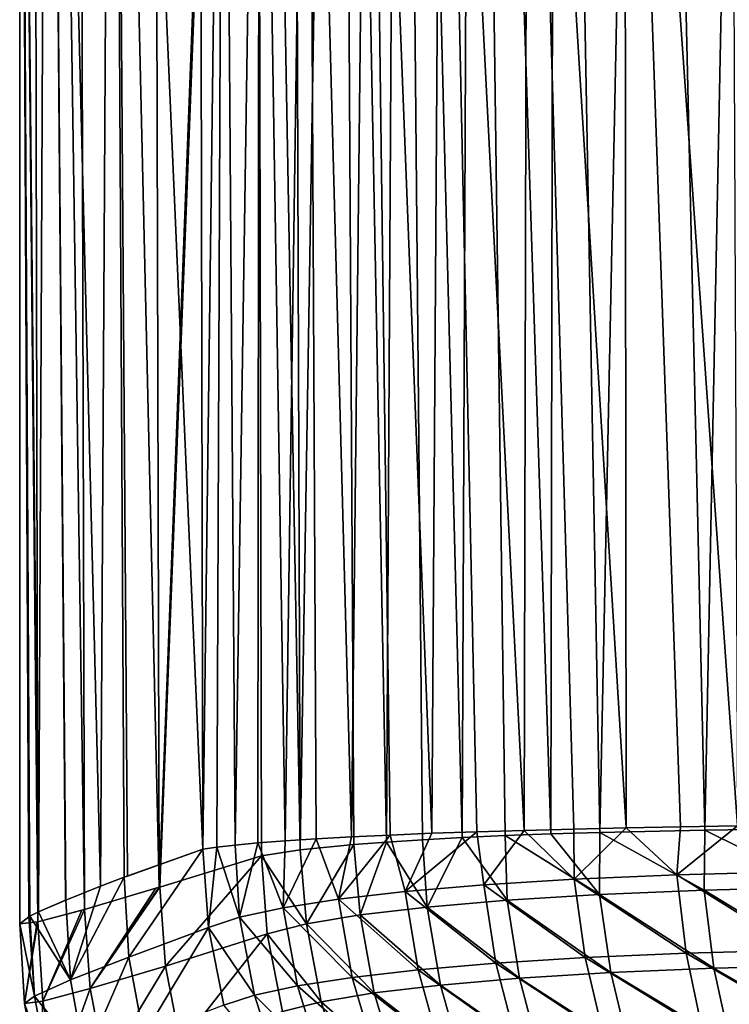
# Model space of a CAD drawing. Header units: metres. Extents: x -22 to 72, y -237 to 23.
# Tile 2 of 256: x -15.4 to -13.19, y -235.2 to -232.14. Entities that reach past the tile are written whole.
import ezdxf

# ---------------------------------------------------------------- set-up
doc = ezdxf.new("R2010")
doc.units = ezdxf.units.M
doc.layers.add('solid_509588_MEDIA_SW0001', color=7, linetype='CONTINUOUS')

msp = doc.modelspace()

# ---------------------------------------------------------------- linework, layer by layer
at = {"layer": 'solid_509588_MEDIA_SW0001'}
for points in [[(-15.226085, -223.427902, 283.489258), (-14.962462, -234.834808, 285.202942), (-14.992574, -223.376099, 285.226135)], [(-14.661524, -226.965363, 286.95166), (-14.992574, -223.376099, 285.226135), (-14.962462, -234.834808, 285.202942)], [(-15.363349, -223.456284, 281.727386), (-15.194174, -234.903549, 283.465271), (-15.226085, -223.427902, 283.489258)], [(-15.226085, -223.427902, 283.489258), (-15.194174, -234.903549, 283.465271), (-14.962462, -234.834808, 285.202942)], [(-15.363349, -223.456284, 281.727386), (-15.39585, -229.08815, 279.949982), (-15.339975, -234.942032, 281.705414)], [(-15.363349, -223.456284, 281.727386), (-15.339975, -234.942032, 281.705414), (-15.194174, -234.903549, 283.465271)], [(-14.660948, -227.144852, 286.951416), (-14.661524, -226.965363, 286.95166), (-14.962462, -234.834808, 285.202942)], [(-14.660948, -227.144852, 286.951416), (-14.962462, -234.834808, 285.202942), (-14.960807, -234.834305, 285.213409)], [(-14.660948, -227.144852, 286.951416), (-14.960807, -234.834305, 285.213409), (-14.644389, -234.737167, 286.944366)], [(-14.550437, -227.144684, 287.382843), (-14.660948, -227.144852, 286.951416), (-14.524082, -234.718948, 287.409576)], [(-14.524082, -234.718948, 287.409576), (-14.660948, -227.144852, 286.951416), (-14.644389, -234.737167, 286.944366)], [(-14.400901, -227.144592, 287.803955), (-14.550437, -227.144684, 287.382843), (-14.524082, -234.718948, 287.409576)], [(-14.400901, -227.144592, 287.803955), (-14.524082, -234.718948, 287.409576), (-14.356998, -234.702194, 287.866241)], [(-14.213313, -227.144516, 288.212463), (-14.400901, -227.144592, 287.803955), (-14.256023, -234.694427, 288.09021)], [(-14.400901, -227.144592, 287.803955), (-14.356998, -234.702194, 287.866241), (-14.256023, -234.694427, 288.09021)], [(-14.213313, -227.144516, 288.212463), (-14.256023, -234.694427, 288.09021), (-14.143811, -234.687149, 288.309998)], [(-13.989138, -227.144455, 288.60498), (-14.213313, -227.144516, 288.212463), (-14.020778, -234.68042, 288.524689)], [(-14.213313, -227.144516, 288.212463), (-14.143811, -234.687149, 288.309998), (-14.020778, -234.68042, 288.524689)], [(-13.989138, -227.144455, 288.60498), (-14.020778, -234.68042, 288.524689), (-13.88752, -234.674316, 288.733154)], [(-13.730267, -227.144424, 288.977509), (-13.989138, -227.144455, 288.60498), (-13.744804, -234.6689, 288.934265)], [(-13.989138, -227.144455, 288.60498), (-13.88752, -234.674316, 288.733154), (-13.744804, -234.6689, 288.934265)], [(-13.730267, -227.144424, 288.977509), (-13.744804, -234.6689, 288.934265), (-13.593211, -234.664185, 289.12738)], [(-13.438963, -227.144394, 289.325836), (-13.730267, -227.144424, 288.977509), (-13.593211, -234.664185, 289.12738)], [(-13.438963, -227.144394, 289.325836), (-13.593211, -234.664185, 289.12738), (-13.266244, -234.656952, 289.486725)], [(-13.117797, -227.144379, 289.646027), (-13.438963, -227.144394, 289.325836), (-13.266244, -234.656952, 289.486725)], [(-13.117797, -227.144379, 289.646027), (-13.266244, -234.656952, 289.486725), (-12.909508, -234.65271, 289.809326)], [(-15.107855, -228.281433, 275.290802), (-15.144941, -234.831635, 275.303497), (-15.307157, -228.349243, 277.607727)], [(-15.071395, -234.804016, 274.669769), (-15.144941, -234.831635, 275.303497), (-15.107855, -228.281433, 275.290802)], [(-15.107855, -228.281433, 275.290802), (-14.836914, -229.676102, 272.949066), (-14.826501, -234.716797, 272.944489)], [(-15.061394, -234.800369, 274.589111), (-15.107855, -228.281433, 275.290802), (-14.826501, -234.716797, 272.944489)], [(-15.061394, -234.800369, 274.589111), (-15.071395, -234.804016, 274.669769), (-15.107855, -228.281433, 275.290802)], [(-15.39585, -229.08815, 279.949982), (-15.307157, -228.349243, 277.607727), (-15.337686, -234.911697, 277.633575)], [(-15.253871, -234.875259, 276.433685), (-15.337686, -234.911697, 277.633575), (-15.307157, -228.349243, 277.607727)], [(-15.252721, -234.874786, 276.419952), (-15.253871, -234.875259, 276.433685), (-15.307157, -228.349243, 277.607727)], [(-15.144941, -234.831635, 275.303497), (-15.252721, -234.874786, 276.419952), (-15.307157, -228.349243, 277.607727)], [(-15.39585, -229.08815, 279.949982), (-15.367997, -234.926743, 278.271515), (-15.395926, -234.948593, 279.944366)], [(-15.339975, -234.942032, 281.705414), (-15.39585, -229.08815, 279.949982), (-15.395926, -234.948593, 279.944366)], [(-15.39585, -229.08815, 279.949982), (-15.364331, -234.92482, 278.18103), (-15.367997, -234.926743, 278.271515)], [(-15.39585, -229.08815, 279.949982), (-15.337686, -234.911697, 277.633575), (-15.364331, -234.92482, 278.18103)], [(-14.826501, -234.716797, 272.944489), (-14.836914, -229.676102, 272.949066), (-14.762753, -229.673233, 272.530487)], [(-14.78305, -234.710175, 272.711212), (-14.826501, -234.716797, 272.944489), (-14.762753, -229.673233, 272.530487)], [(-14.726314, -234.703568, 272.473083), (-14.78305, -234.710175, 272.711212), (-14.762753, -229.673233, 272.530487)], [(-14.726314, -234.703568, 272.473083), (-14.762753, -229.673233, 272.530487), (-14.65047, -229.673828, 272.109375)], [(-14.655499, -234.696915, 272.229706), (-14.726314, -234.703568, 272.473083), (-14.65047, -229.673828, 272.109375)], [(-14.571299, -234.690414, 271.985535), (-14.655499, -234.696915, 272.229706), (-14.65047, -229.673828, 272.109375)], [(-14.571299, -234.690414, 271.985535), (-14.65047, -229.673828, 272.109375), (-14.49961, -229.674515, 271.689941)], [(-14.474037, -234.684113, 271.742584), (-14.571299, -234.690414, 271.985535), (-14.49961, -229.674515, 271.689941)], [(-14.36494, -234.678131, 271.504395), (-14.49961, -229.674515, 271.689941), (-14.309921, -229.675247, 271.278259)], [(-14.36494, -234.678131, 271.504395), (-14.474037, -234.684113, 271.742584), (-14.49961, -229.674515, 271.689941)], [(-14.244739, -234.672485, 271.272522), (-14.36494, -234.678131, 271.504395), (-14.309921, -229.675247, 271.278259)], [(-14.114679, -234.667252, 271.049103), (-14.309921, -229.675247, 271.278259), (-14.081746, -229.676041, 270.881592)], [(-14.114679, -234.667252, 271.049103), (-14.244739, -234.672485, 271.272522), (-14.309921, -229.675247, 271.278259)], [(-13.975601, -234.66243, 270.835175), (-14.114679, -234.667252, 271.049103), (-14.081746, -229.676041, 270.881592)], [(-13.828343, -234.65799, 270.631439), (-14.081746, -229.676041, 270.881592), (-13.816421, -229.676865, 270.507324)], [(-13.828343, -234.65799, 270.631439), (-13.975601, -234.66243, 270.835175), (-14.081746, -229.676041, 270.881592)], [(-13.673535, -234.653931, 270.438263), (-13.828343, -234.65799, 270.631439), (-13.816421, -229.676865, 270.507324)], [(-13.511392, -234.650192, 270.255463), (-13.816421, -229.676865, 270.507324), (-13.516659, -229.677734, 270.162354)], [(-13.511392, -234.650192, 270.255463), (-13.673535, -234.653931, 270.438263), (-13.816421, -229.676865, 270.507324)], [(-13.16494, -234.643677, 269.919434), (-13.516659, -229.677734, 270.162354), (-13.186944, -229.678619, 269.852203)], [(-13.341949, -234.64679, 270.082672), (-13.511392, -234.650192, 270.255463), (-13.516659, -229.677734, 270.162354)], [(-13.16494, -234.643677, 269.919434), (-13.341949, -234.64679, 270.082672), (-13.516659, -229.677734, 270.162354)], [(-14.197437, -234.848282, 271.20816), (-14.244739, -234.672485, 271.272522), (-14.114679, -234.667252, 271.049103)], [(-14.197437, -234.848282, 271.20816), (-14.114679, -234.667252, 271.049103), (-13.975601, -234.66243, 270.835175)], [(-14.197437, -234.848282, 271.20816), (-13.975601, -234.66243, 270.835175), (-13.953512, -234.827179, 270.818878)], [(-13.953512, -234.827179, 270.818878), (-13.975601, -234.66243, 270.835175), (-13.828343, -234.65799, 270.631439)], [(-13.953512, -234.827179, 270.818878), (-13.828343, -234.65799, 270.631439), (-13.672258, -234.809448, 270.449432)], [(-13.672258, -234.809448, 270.449432), (-13.828343, -234.65799, 270.631439), (-13.673535, -234.653931, 270.438263)], [(-13.593591, -234.857132, 289.112335), (-13.593211, -234.664185, 289.12738), (-13.744804, -234.6689, 288.934265)], [(-13.672258, -234.809448, 270.449432), (-13.673535, -234.653931, 270.438263), (-13.511392, -234.650192, 270.255463)], [(-13.672258, -234.809448, 270.449432), (-13.511392, -234.650192, 270.255463), (-13.354124, -234.795746, 270.105103)], [(-13.268722, -234.843414, 289.471985), (-13.593211, -234.664185, 289.12738), (-13.593591, -234.857132, 289.112335)], [(-13.268722, -234.843414, 289.471985), (-13.266244, -234.656952, 289.486725), (-13.593211, -234.664185, 289.12738)], [(-13.354124, -234.795746, 270.105103), (-13.511392, -234.650192, 270.255463), (-13.341949, -234.64679, 270.082672)], [(-13.354124, -234.795746, 270.105103), (-13.341949, -234.64679, 270.082672), (-13.16494, -234.643677, 269.919434)], [(-13.354124, -234.795746, 270.105103), (-13.16494, -234.643677, 269.919434), (-13.002264, -234.786667, 269.792267)], [(-12.90871, -234.834229, 289.799316), (-13.266244, -234.656952, 289.486725), (-13.268722, -234.843414, 289.471985)], [(-12.90871, -234.834229, 289.799316), (-12.909508, -234.65271, 289.809326), (-13.266244, -234.656952, 289.486725)], [(-14.712481, -234.927673, 272.473145), (-14.726314, -234.703568, 272.473083), (-14.655499, -234.696915, 272.229706)], [(-14.712481, -234.927673, 272.473145), (-14.655499, -234.696915, 272.229706), (-14.57666, -234.898666, 272.035187)], [(-14.57666, -234.898666, 272.035187), (-14.655499, -234.696915, 272.229706), (-14.571299, -234.690414, 271.985535)], [(-14.57666, -234.898666, 272.035187), (-14.571299, -234.690414, 271.985535), (-14.474037, -234.684113, 271.742584)], [(-14.57666, -234.898666, 272.035187), (-14.474037, -234.684113, 271.742584), (-14.404875, -234.872208, 271.614014)], [(-14.404875, -234.872208, 271.614014), (-14.474037, -234.684113, 271.742584), (-14.36494, -234.678131, 271.504395)], [(-14.404875, -234.872208, 271.614014), (-14.36494, -234.678131, 271.504395), (-14.244739, -234.672485, 271.272522)], [(-14.404875, -234.872208, 271.614014), (-14.244739, -234.672485, 271.272522), (-14.197437, -234.848282, 271.20816)], [(-14.338135, -234.921066, 287.879578), (-14.256023, -234.694427, 288.09021), (-14.356998, -234.702194, 287.866241)], [(-14.129464, -234.896317, 288.313354), (-14.256023, -234.694427, 288.09021), (-14.338135, -234.921066, 287.879578)], [(-14.129464, -234.896317, 288.313354), (-14.143811, -234.687149, 288.309998), (-14.256023, -234.694427, 288.09021)], [(-14.129464, -234.896317, 288.313354), (-14.020778, -234.68042, 288.524689), (-14.143811, -234.687149, 288.309998)], [(-13.880861, -234.874893, 288.725067), (-14.020778, -234.68042, 288.524689), (-14.129464, -234.896317, 288.313354)], [(-13.880861, -234.874893, 288.725067), (-13.88752, -234.674316, 288.733154), (-14.020778, -234.68042, 288.524689)], [(-13.593591, -234.857132, 289.112335), (-13.744804, -234.6689, 288.934265), (-13.88752, -234.674316, 288.733154)], [(-13.593591, -234.857132, 289.112335), (-13.88752, -234.674316, 288.733154), (-13.880861, -234.874893, 288.725067)], [(-15.061394, -234.800369, 274.589111), (-14.826501, -234.716797, 272.944489), (-15.071395, -234.804016, 274.669769)], [(-15.056533, -235.051941, 274.662689), (-15.071395, -234.804016, 274.669769), (-14.826501, -234.716797, 272.944489)], [(-14.808897, -234.959564, 272.930176), (-15.056533, -235.051941, 274.662689), (-14.826501, -234.716797, 272.944489)], [(-14.808897, -234.959564, 272.930176), (-14.826501, -234.716797, 272.944489), (-14.78305, -234.710175, 272.711212)], [(-14.712481, -234.927673, 272.473145), (-14.808897, -234.959564, 272.930176), (-14.78305, -234.710175, 272.711212)], [(-14.712481, -234.927673, 272.473145), (-14.78305, -234.710175, 272.711212), (-14.726314, -234.703568, 272.473083)], [(-14.504755, -234.948944, 287.426025), (-14.524082, -234.718948, 287.409576), (-14.644389, -234.737167, 286.944366)], [(-14.504755, -234.948944, 287.426025), (-14.356998, -234.702194, 287.866241), (-14.524082, -234.718948, 287.409576)], [(-14.338135, -234.921066, 287.879578), (-14.356998, -234.702194, 287.866241), (-14.504755, -234.948944, 287.426025)], [(-14.943069, -235.079956, 285.224213), (-14.644389, -234.737167, 286.944366), (-14.960807, -234.834305, 285.213409)], [(-14.626436, -234.979721, 286.956665), (-14.644389, -234.737167, 286.944366), (-14.943069, -235.079956, 285.224213)], [(-14.504755, -234.948944, 287.426025), (-14.644389, -234.737167, 286.944366), (-14.626436, -234.979721, 286.956665)], [(-13.354124, -234.795746, 270.105103), (-13.002264, -234.786667, 269.792267), (-12.977595, -235.030518, 269.818848)], [(-15.238418, -235.123077, 276.412354), (-15.144941, -234.831635, 275.303497), (-15.071395, -234.804016, 274.669769)], [(-15.056533, -235.051941, 274.662689), (-15.238418, -235.123077, 276.412354), (-15.071395, -234.804016, 274.669769)], [(-13.953512, -234.827179, 270.818878), (-13.672258, -234.809448, 270.449432), (-13.638738, -235.052994, 270.467957)], [(-13.672258, -234.809448, 270.449432), (-13.354124, -234.795746, 270.105103), (-13.324774, -235.039474, 270.127838)], [(-13.672258, -234.809448, 270.449432), (-13.324774, -235.039474, 270.127838), (-13.638738, -235.052994, 270.467957)], [(-13.354124, -234.795746, 270.105103), (-12.977595, -235.030518, 269.818848), (-13.324774, -235.039474, 270.127838)], [(-15.238418, -235.123077, 276.412354), (-15.252721, -234.874786, 276.419952), (-15.144941, -234.831635, 275.303497)], [(-15.194174, -234.903549, 283.465271), (-14.972752, -234.837921, 285.137482), (-14.962462, -234.834808, 285.202942)], [(-15.177147, -235.149704, 283.472626), (-14.972752, -234.837921, 285.137482), (-15.194174, -234.903549, 283.465271)], [(-15.177147, -235.149704, 283.472626), (-14.960807, -234.834305, 285.213409), (-14.962462, -234.834808, 285.202942)], [(-15.177147, -235.149704, 283.472626), (-14.943069, -235.079956, 285.224213), (-14.960807, -234.834305, 285.213409)], [(-15.177147, -235.149704, 283.472626), (-14.962462, -234.834808, 285.202942), (-14.972752, -234.837921, 285.137482)], [(-14.404875, -234.872208, 271.614014), (-14.197437, -234.848282, 271.20816), (-14.157404, -235.091339, 271.218048)], [(-14.197437, -234.848282, 271.20816), (-13.953512, -234.827179, 270.818878), (-13.916436, -235.070496, 270.833069)], [(-14.197437, -234.848282, 271.20816), (-13.916436, -235.070496, 270.833069), (-14.157404, -235.091339, 271.218048)], [(-13.953512, -234.827179, 270.818878), (-13.638738, -235.052994, 270.467957), (-13.916436, -235.070496, 270.833069)], [(-13.268722, -234.843414, 289.471985), (-13.593591, -234.857132, 289.112335), (-13.238437, -235.086655, 289.448669)], [(-12.90871, -234.834229, 289.799316), (-13.268722, -234.843414, 289.471985), (-12.883079, -235.077606, 289.772064)], [(-13.268722, -234.843414, 289.471985), (-13.238437, -235.086655, 289.448669), (-12.883079, -235.077606, 289.772064)], [(-15.252721, -234.874786, 276.419952), (-15.337686, -234.911697, 277.633575), (-15.253871, -234.875259, 276.433685)], [(-15.238418, -235.123077, 276.412354), (-15.337686, -234.911697, 277.633575), (-15.252721, -234.874786, 276.419952)], [(-14.57666, -234.898666, 272.035187), (-14.404875, -234.872208, 271.614014), (-14.362405, -235.11499, 271.619507)], [(-14.404875, -234.872208, 271.614014), (-14.157404, -235.091339, 271.218048), (-14.362405, -235.11499, 271.619507)], [(-13.880861, -234.874893, 288.725067), (-14.129464, -234.896317, 288.313354), (-13.842844, -235.117737, 288.710449)], [(-13.593591, -234.857132, 289.112335), (-13.880861, -234.874893, 288.725067), (-13.559168, -235.100189, 289.093262)], [(-13.880861, -234.874893, 288.725067), (-13.842844, -235.117737, 288.710449), (-13.559168, -235.100189, 289.093262)], [(-13.593591, -234.857132, 289.112335), (-13.559168, -235.100189, 289.093262), (-13.238437, -235.086655, 289.448669)], [(-15.238418, -235.123077, 276.412354), (-15.364331, -234.92482, 278.18103), (-15.337686, -234.911697, 277.633575)], [(-15.339975, -234.942032, 281.705414), (-15.202788, -234.906006, 283.384949), (-15.194174, -234.903549, 283.465271)], [(-15.323756, -235.188782, 281.708374), (-15.202788, -234.906006, 283.384949), (-15.339975, -234.942032, 281.705414)], [(-15.323756, -235.188782, 281.708374), (-15.194174, -234.903549, 283.465271), (-15.202788, -234.906006, 283.384949)], [(-15.323756, -235.188782, 281.708374), (-15.177147, -235.149704, 283.472626), (-15.194174, -234.903549, 283.465271)], [(-14.712481, -234.927673, 272.473145), (-14.57666, -234.898666, 272.035187), (-14.532186, -235.141159, 272.036194)], [(-14.57666, -234.898666, 272.035187), (-14.362405, -235.11499, 271.619507), (-14.532186, -235.141159, 272.036194)], [(-14.129464, -234.896317, 288.313354), (-14.338135, -234.921066, 287.879578), (-14.088362, -235.138885, 288.303467)], [(-14.129464, -234.896317, 288.313354), (-14.088362, -235.138885, 288.303467), (-13.842844, -235.117737, 288.710449)], [(-15.349606, -235.173004, 278.173157), (-15.395926, -234.948593, 279.944366), (-15.367997, -234.926743, 278.271515)], [(-15.342011, -234.94249, 281.669525), (-15.339975, -234.942032, 281.705414), (-15.395926, -234.948593, 279.944366)], [(-15.380561, -235.196045, 279.944092), (-15.342011, -234.94249, 281.669525), (-15.395926, -234.948593, 279.944366)], [(-15.380561, -235.196045, 279.944092), (-15.339975, -234.942032, 281.705414), (-15.342011, -234.94249, 281.669525)], [(-15.323756, -235.188782, 281.708374), (-15.339975, -234.942032, 281.705414), (-15.380561, -235.196045, 279.944092)], [(-15.349606, -235.173004, 278.173157), (-15.367997, -234.926743, 278.271515), (-15.364331, -234.92482, 278.18103)], [(-15.238418, -235.123077, 276.412354), (-15.349606, -235.173004, 278.173157), (-15.364331, -234.92482, 278.18103)], [(-14.712481, -234.927673, 272.473145), (-14.666365, -235.169815, 272.469269), (-14.808897, -234.959564, 272.930176)], [(-14.712481, -234.927673, 272.473145), (-14.532186, -235.141159, 272.036194), (-14.666365, -235.169815, 272.469269)], [(-14.338135, -234.921066, 287.879578), (-14.504755, -234.948944, 287.426025), (-14.294426, -235.16333, 287.874695)], [(-14.338135, -234.921066, 287.879578), (-14.294426, -235.16333, 287.874695), (-14.088362, -235.138885, 288.303467)], [(-15.380561, -235.196045, 279.944092), (-15.395926, -234.948593, 279.944366), (-15.349606, -235.173004, 278.173157)], [(-14.808897, -234.959564, 272.930176), (-15.010864, -235.295685, 274.655487), (-15.056533, -235.051941, 274.662689)], [(-14.808897, -234.959564, 272.930176), (-14.761522, -235.201324, 272.920746), (-15.010864, -235.295685, 274.655487)], [(-14.666365, -235.169815, 272.469269), (-14.761522, -235.201324, 272.920746), (-14.808897, -234.959564, 272.930176)], [(-14.504755, -234.948944, 287.426025), (-14.626436, -234.979721, 286.956665), (-14.458927, -235.190872, 287.426514)], [(-14.504755, -234.948944, 287.426025), (-14.458927, -235.190872, 287.426514), (-14.294426, -235.16333, 287.874695)], [(-14.626436, -234.979721, 286.956665), (-14.943069, -235.079956, 285.224213), (-14.895841, -235.321823, 285.228577)], [(-14.579034, -235.221252, 286.962769), (-14.626436, -234.979721, 286.956665), (-14.895841, -235.321823, 285.228577)], [(-14.458927, -235.190872, 287.426514), (-14.626436, -234.979721, 286.956665), (-14.579034, -235.221252, 286.962769)], [(-13.324774, -235.039474, 270.127838), (-12.977595, -235.030518, 269.818848), (-12.934352, -235.268066, 269.868652)], [(-15.056533, -235.051941, 274.662689), (-15.193507, -235.367722, 276.407593), (-15.238418, -235.123077, 276.412354)], [(-15.056533, -235.051941, 274.662689), (-15.010864, -235.295685, 274.655487), (-15.193507, -235.367722, 276.407593)], [(-13.916436, -235.070496, 270.833069), (-13.638738, -235.052994, 270.467957), (-13.582592, -235.290054, 270.505707)], [(-13.638738, -235.052994, 270.467957), (-13.324774, -235.039474, 270.127838), (-13.274708, -235.276825, 270.171844)], [(-13.638738, -235.052994, 270.467957), (-13.274708, -235.276825, 270.171844), (-13.582592, -235.290054, 270.505707)], [(-13.324774, -235.039474, 270.127838), (-12.934352, -235.268066, 269.868652), (-13.274708, -235.276825, 270.171844)], [(-15.177147, -235.149704, 283.472626), (-15.130219, -235.392044, 283.475372), (-14.943069, -235.079956, 285.224213)], [(-15.130219, -235.392044, 283.475372), (-14.895841, -235.321823, 285.228577), (-14.943069, -235.079956, 285.224213)], [(-14.362405, -235.11499, 271.619507), (-14.157404, -235.091339, 271.218048), (-14.091743, -235.327682, 271.242767)], [(-14.157404, -235.091339, 271.218048), (-13.916436, -235.070496, 270.833069), (-13.8551, -235.30722, 270.864349)], [(-14.157404, -235.091339, 271.218048), (-13.8551, -235.30722, 270.864349), (-14.091743, -235.327682, 271.242767)], [(-13.916436, -235.070496, 270.833069), (-13.582592, -235.290054, 270.505707), (-13.8551, -235.30722, 270.864349)], [(-13.238437, -235.086655, 289.448669), (-13.559168, -235.100189, 289.093262), (-13.187276, -235.32338, 289.404358)], [(-12.883079, -235.077606, 289.772064), (-13.238437, -235.086655, 289.448669), (-12.838688, -235.314529, 289.721893)], [(-13.238437, -235.086655, 289.448669), (-13.187276, -235.32338, 289.404358), (-12.838688, -235.314529, 289.721893)], [(-15.238418, -235.123077, 276.412354), (-15.193507, -235.367722, 276.407593), (-15.349606, -235.173004, 278.173157)], [(-14.532186, -235.141159, 272.036194), (-14.362405, -235.11499, 271.619507), (-14.29318, -235.350906, 271.637665)], [(-14.362405, -235.11499, 271.619507), (-14.091743, -235.327682, 271.242767), (-14.29318, -235.350906, 271.637665)], [(-13.842844, -235.117737, 288.710449), (-14.088362, -235.138885, 288.303467), (-13.780418, -235.353851, 288.679199)], [(-13.559168, -235.100189, 289.093262), (-13.842844, -235.117737, 288.710449), (-13.501979, -235.336639, 289.055267)], [(-13.842844, -235.117737, 288.710449), (-13.780418, -235.353851, 288.679199), (-13.501979, -235.336639, 289.055267)], [(-13.559168, -235.100189, 289.093262), (-13.501979, -235.336639, 289.055267), (-13.187276, -235.32338, 289.404358)], [(-15.323756, -235.188782, 281.708374), (-15.277251, -235.431686, 281.709534), (-15.177147, -235.149704, 283.472626)], [(-15.277251, -235.431686, 281.709534), (-15.130219, -235.392044, 283.475372), (-15.177147, -235.149704, 283.472626)], [(-14.666365, -235.169815, 272.469269), (-14.532186, -235.141159, 272.036194), (-14.460025, -235.376617, 272.047546)], [(-14.532186, -235.141159, 272.036194), (-14.29318, -235.350906, 271.637665), (-14.460025, -235.376617, 272.047546)], [(-14.088362, -235.138885, 288.303467), (-14.294426, -235.16333, 287.874695), (-14.021441, -235.374603, 288.279266)], [(-14.088362, -235.138885, 288.303467), (-14.021441, -235.374603, 288.279266), (-13.780418, -235.353851, 288.679199)], [(-15.380561, -235.196045, 279.944092), (-15.349606, -235.173004, 278.173157), (-15.30442, -235.417389, 278.170776)], [(-15.193507, -235.367722, 276.407593), (-15.30442, -235.417389, 278.170776), (-15.349606, -235.173004, 278.173157)], [(-14.666365, -235.169815, 272.469269), (-14.591804, -235.40477, 272.473297), (-14.761522, -235.201324, 272.920746)], [(-14.666365, -235.169815, 272.469269), (-14.460025, -235.376617, 272.047546), (-14.591804, -235.40477, 272.473297)], [(-14.294426, -235.16333, 287.874695), (-14.458927, -235.190872, 287.426514), (-14.223707, -235.39859, 287.858002)], [(-14.294426, -235.16333, 287.874695), (-14.223707, -235.39859, 287.858002), (-14.021441, -235.374603, 288.279266)], [(-15.323756, -235.188782, 281.708374), (-15.380561, -235.196045, 279.944092), (-15.334699, -235.439697, 279.943634)], [(-15.334699, -235.439697, 279.943634), (-15.380561, -235.196045, 279.944092), (-15.30442, -235.417389, 278.170776)], [(-15.323756, -235.188782, 281.708374), (-15.334699, -235.439697, 279.943634), (-15.277251, -235.431686, 281.709534)], [(-14.458927, -235.190872, 287.426514), (-14.579034, -235.221252, 286.962769), (-14.385123, -235.425613, 287.417786)], [(-14.458927, -235.190872, 287.426514), (-14.385123, -235.425613, 287.417786), (-14.223707, -235.39859, 287.858002)]]:
    msp.add_3dface(points, dxfattribs=at)

doc.saveas('drawing.dxf')
